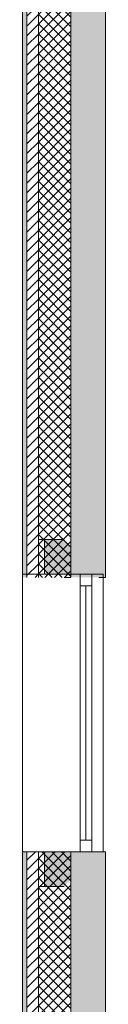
# Model space of a CAD drawing. Header units: millimetres. Extents: x -30280 to 19093, y -19247 to 4746.
# Tile 4 of 41: x -28051 to -27691, y -11810 to -7554. Entities that reach past the tile are written whole.
import ezdxf

# ---------------------------------------------------------------- set-up
doc = ezdxf.new("R2010")
doc.units = ezdxf.units.MM
doc.header["$MEASUREMENT"] = 0
doc.layers.add('12_FAÇ_Façana', color=7, linetype='Continuous')
doc.layers.add('Ventanas Archicad', color=7, linetype='Continuous')
for name, color, linetype, lineweight, true_color in [('12_FAÇ_Façana_Pluma_Nº__102', 7, 'Continuous', 5, 0xcccccc), ('12_FAÇ_Façana_Pluma_Nº__174', 7, 'Continuous', 13, 0xe4ad2c), ('12_FAÇ_Façana_Pluma_Nº__176', 7, 'Continuous', 15, 0x93a0c6), ('12_FAÇ_Façana_Pluma_Nº__43', 7, 'Continuous', 5, 0xa4a4a6), ('Ventanas Archicad_Pluma_Nº__23', 7, 'Continuous', 5, 0xa4a4a6), ('Ventanas Archicad_Pluma_Nº__3', 7, 'Continuous', 5, 0xa4a4a4), ('Ventanas Archicad_Pluma_Nº__43', 7, 'Continuous', 5, 0xa4a4a6)]:
    doc.layers.add(name, color=color, linetype=linetype, lineweight=lineweight, true_color=true_color)
for name, color, linetype, lineweight in [('12_FAÇ_Façana_Pluma_Nº__2', 8, 'Continuous', 5), ('12_FAÇ_Façana_Pluma_Nº__7', 7, 'Continuous', 5), ('Ventanas Archicad_Pluma_Nº__7', 7, 'Continuous', 5)]:
    doc.layers.add(name, color=color, linetype=linetype, lineweight=lineweight)
pattern_1 = [(45, (0, 0), (-21.213203, 21.213203), [])]
pattern_2 = [(45, (0, 0), (-21.213203, 21.213203), []), (135, (0, 0), (21.213203, 21.213203), [])]
pattern_3 = [(0, (0, 0), (0, 75), [0, -75])]

# ---------------------------------------------------------------- blocks, each defined once
blk = doc.blocks.new('Muro_5_1', base_point=(-28050.8, -12339))
at = {"layer": '12_FAÇ_Façana_Pluma_Nº__102', "linetype": 'Continuous', "lineweight": 0, "true_color": 0xe5e5e5}
blk.add_hatch(color=254, dxfattribs=at).paths.add_polyline_path([(-27840.8, -11151), (-27840.8, -12007), (-27817.9, -12007), (-27817.9, -12019), (-27690.8, -12019), (-27690.8, -11151)])
at = {"layer": '12_FAÇ_Façana_Pluma_Nº__174', "linetype": 'Continuous', "lineweight": 13, "true_color": 0xe4ad2c}
h = blk.add_hatch(dxfattribs=at)
h.set_pattern_fill('SATE_Aislamiento_0001', color=42, style=0, pattern_type=2)
h.set_pattern_definition(pattern_2)
h.paths.add_polyline_path([(-27840.8, -11151), (-27980.8, -11151), (-27980.8, -12007), (-27840.8, -12007)])
at = {"layer": '12_FAÇ_Façana_Pluma_Nº__176', "linetype": 'Continuous', "lineweight": 0, "true_color": 0x495063}
blk.add_hatch(color=251, dxfattribs=at).paths.add_polyline_path([(-28030.8, -11151), (-28050.8, -11151), (-28050.8, -12007), (-28030.8, -12007)])
at = {"layer": '12_FAÇ_Façana_Pluma_Nº__2', "linetype": 'Continuous', "lineweight": 5}
h = blk.add_hatch(dxfattribs=at)
h.set_pattern_fill('Ceramic_0001', color=8, style=0, pattern_type=2)
h.set_pattern_definition(pattern_1)
h.paths.add_polyline_path([(-27980.8, -11151), (-28030.8, -11151), (-28030.8, -12007), (-27980.8, -12007)])
at = {"layer": '12_FAÇ_Façana_Pluma_Nº__7', "color": 7, "linetype": 'Continuous', "lineweight": 5}
for p, q in [((-28030.8, -11151), (-28030.8, -12007)), ((-27980.8, -11151), (-27980.8, -12007)), ((-27840.8, -11151), (-27840.8, -12007))]:
    blk.add_line(p, q, dxfattribs=at)
at = {"layer": '12_FAÇ_Façana_Pluma_Nº__7', "color": 7, "linetype": 'Continuous', "lineweight": 5, "flags": 128}
for points in [[(-28050.8, -11151), (-28050.8, -12007)], [(-27840.8, -11151), (-27870.8, -11151)], [(-27690.8, -11151), (-27720.8, -11151)], [(-27690.8, -12019), (-27690.8, -11151)]]:
    blk.add_lwpolyline(points, dxfattribs=at)
blk = doc.blocks.new('Muro_36_1', base_point=(-28050.8, -9965))
at = {"layer": '12_FAÇ_Façana_Pluma_Nº__102', "linetype": 'Continuous', "lineweight": 0, "true_color": 0xe5e5e5}
for points in [[(-27840.8, -1699), (-27690.8, -1699), (-27698, -1689), (-27840.8, -1689)], [(-27690.8, -1699), (-27840.8, -1699), (-27840.8, -6834), (-27817.9, -6834), (-27817.9, -7234), (-27840.8, -7234), (-27840.8, -9965), (-27690.8, -9965)], [(-27698, -1689), (-27690.8, -1699), (-27690.8, -1689)]]:
    blk.add_hatch(color=254, dxfattribs=at).paths.add_polyline_path(points)
at = {"layer": '12_FAÇ_Façana_Pluma_Nº__174', "linetype": 'Continuous', "lineweight": 13, "true_color": 0xe4ad2c}
h = blk.add_hatch(dxfattribs=at)
h.set_pattern_fill('SATE_Aislamiento_0001', color=42, style=0, pattern_type=2)
h.set_pattern_definition(pattern_2)
h.paths.add_polyline_path([(-27840.8, -1689), (-27980.8, -1689), (-27980.8, -6834), (-27840.8, -6834)])
h = blk.add_hatch(dxfattribs=at)
h.set_pattern_fill('SATE_Aislamiento_0001', color=42, style=0, pattern_type=2)
h.set_pattern_definition(pattern_2)
h.paths.add_polyline_path([(-27980.8, -7234), (-27980.8, -9965), (-27840.8, -9965), (-27840.8, -7234)])
at = {"layer": '12_FAÇ_Façana_Pluma_Nº__176', "linetype": 'Continuous', "lineweight": 0, "true_color": 0x495063}
for points in [[(-28030.8, -1689), (-28050.8, -1689), (-28050.8, -6834), (-28030.8, -6834)], [(-28050.8, -7234), (-28050.8, -9965), (-28030.8, -9965), (-28030.8, -7234)]]:
    blk.add_hatch(color=251, dxfattribs=at).paths.add_polyline_path(points)
at = {"layer": '12_FAÇ_Façana_Pluma_Nº__2', "linetype": 'Continuous', "lineweight": 5}
h = blk.add_hatch(dxfattribs=at)
h.set_pattern_fill('Ceramic_0001', color=8, style=0, pattern_type=2)
h.set_pattern_definition(pattern_1)
h.paths.add_polyline_path([(-27980.8, -1689), (-28030.8, -1689), (-28030.8, -6834), (-27980.8, -6834)])
h = blk.add_hatch(dxfattribs=at)
h.set_pattern_fill('Ceramic_0001', color=8, style=0, pattern_type=2)
h.set_pattern_definition(pattern_1)
h.paths.add_polyline_path([(-28030.8, -7234), (-28030.8, -9965), (-27980.8, -9965), (-27980.8, -7234)])
at = {"layer": '12_FAÇ_Façana_Pluma_Nº__7', "color": 7, "linetype": 'Continuous', "lineweight": 5}
for p, q in [((-28030.8, -1689), (-28050.8, -1689)), ((-28030.8, -1689), (-28030.8, -6834)), ((-27980.8, -1689), (-28030.8, -1689)), ((-27980.8, -1689), (-27980.8, -6834)), ((-27840.8, -1689), (-27980.8, -1689)), ((-27840.8, -1689), (-27840.8, -1699)), ((-27698, -1689), (-27840.8, -1689)), ((-27840.8, -1699), (-27840.8, -6834)), ((-28030.8, -7234), (-28030.8, -9965)), ((-27980.8, -7234), (-27980.8, -9965)), ((-27840.8, -7234), (-27840.8, -9965))]:
    blk.add_line(p, q, dxfattribs=at)
at = {"layer": '12_FAÇ_Façana_Pluma_Nº__7', "color": 7, "linetype": 'Continuous', "lineweight": 5, "flags": 128}
for points in [[(-28050.8, -1689), (-28050.8, -6834)], [(-27690.8, -9965), (-27690.8, -1699)], [(-28050.8, -7234), (-28050.8, -9965)], [(-27840.8, -9965), (-27870.8, -9965)], [(-27690.8, -9965), (-27720.8, -9965)]]:
    blk.add_lwpolyline(points, dxfattribs=at)
blk = doc.blocks.new('Ventana Vertical Multi-Faja 27_10')
at = {"layer": 'Ventanas Archicad_Pluma_Nº__23', "color": 253, "linetype": 'Continuous', "lineweight": 5, "true_color": 0xa4a4a6}
for p, q in [((-600, 0), (-550, 0)), ((-550, 0), (-550, -50)), ((550, -50), (550, 0)), ((550, 0), (600, 0)), ((-550, -50), (-600, -50)), ((600, -50), (550, -50))]:
    blk.add_line(p, q, dxfattribs=at)
at = {"layer": 'Ventanas Archicad_Pluma_Nº__3', "color": 253, "linetype": 'Continuous', "lineweight": 5, "true_color": 0xa4a4a4}
for p, q in [((-600, 50), (600, 50)), ((-550, 0), (550, 0)), ((-550, -25), (550, -25)), ((550, -50), (-550, -50)), ((-600, -300), (600, -300))]:
    blk.add_line(p, q, dxfattribs=at)
at = {"layer": 'Ventanas Archicad_Pluma_Nº__43', "color": 253, "linetype": 'Continuous', "lineweight": 5, "true_color": 0xa4a4a6}
for p, q in [((-600, -230), (-600, -205)), ((600, -230), (600, -205))]:
    blk.add_line(p, q, dxfattribs=at)
at = {"layer": 'Ventanas Archicad_Pluma_Nº__7', "color": 7, "linetype": 'Continuous', "lineweight": 5}
for p, q in [((-600, 50), (-600, 30)), ((600, 50), (600, 30)), ((-600, 30), (-600, 0)), ((-600, 30), (-600, 0)), ((-600, 0), (-600, -50)), ((-600, 0), (-600, -50)), ((-600, 0), (-600, -50)), ((-600, 0), (-600, -50)), ((600, 30), (600, 0)), ((600, 30), (600, 0)), ((600, 0), (600, -50)), ((600, 0), (600, -50)), ((600, 0), (600, -50)), ((600, 0), (600, -50)), ((-600, -50), (-600, -120)), ((-600, -50), (-600, -120)), ((600, -50), (600, -120)), ((600, -50), (600, -120)), ((-600, -120), (-600, -205)), ((-600, -120), (-600, -205)), ((600, -120), (600, -205)), ((600, -120), (600, -205)), ((-600, -230), (-600, -280)), ((600, -230), (600, -280)), ((-600, -280), (-600, -300)), ((600, -280), (600, -300))]:
    blk.add_line(p, q, dxfattribs=at)
blk = doc.blocks.new('Muro_37_1', base_point=(-28050.8, -11151))
at = {"layer": '12_FAÇ_Façana', "linetype": 'Continuous', "lineweight": 0, "true_color": 0x000000}
h = blk.add_hatch(dxfattribs=at)
h.set_pattern_fill('Yeso_0001', color=18, style=0, pattern_type=2)
h.set_pattern_definition(pattern_3)
h.paths.add_polyline_path([(-27980.8, -9951), (-27955.8, -9951), (-27955.8, -9801), (-27980.8, -9801)])
h = blk.add_hatch(dxfattribs=at)
h.set_pattern_fill('Yeso_0001', color=18, style=0, pattern_type=2)
h.set_pattern_definition(pattern_3)
h.paths.add_polyline_path([(-27980.8, -11151), (-27980.8, -11301), (-27955.8, -11301), (-27955.8, -11151)])
at = {"layer": '12_FAÇ_Façana_Pluma_Nº__102', "linetype": 'Continuous', "lineweight": 0, "true_color": 0xe5e5e5}
for points in [[(-27870.8, -9801), (-27955.8, -9801), (-27955.8, -9951), (-27720.8, -9951)], [(-27870.8, -11301), (-27720.8, -11151), (-27955.8, -11151), (-27955.8, -11301)]]:
    blk.add_hatch(color=254, dxfattribs=at).paths.add_polyline_path(points)
at = {"layer": '12_FAÇ_Façana_Pluma_Nº__43', "color": 253, "linetype": 'Continuous', "lineweight": 5, "true_color": 0xa4a4a6}
for p, q in [((-27980.8, -9801), (-27980.8, -9951)), ((-27955.8, -9801), (-27980.8, -9801)), ((-27955.8, -9951), (-27955.8, -9801)), ((-27980.8, -9951), (-27955.8, -9951)), ((-27980.8, -11151), (-27955.8, -11151)), ((-27980.8, -11301), (-27980.8, -11151)), ((-27955.8, -11151), (-27955.8, -11301)), ((-27955.8, -11301), (-27980.8, -11301))]:
    blk.add_line(p, q, dxfattribs=at)
at = {"layer": '12_FAÇ_Façana_Pluma_Nº__7', "color": 7, "linetype": 'Continuous', "lineweight": 5}
for p, q in [((-27870.8, -9801), (-27955.8, -9801)), ((-28030.8, -9951), (-28050.8, -9951)), ((-27980.8, -9951), (-28030.8, -9951)), ((-27870.8, -9951), (-27955.8, -9951)), ((-27870.8, -9951), (-27955.8, -9951)), ((-27800.8, -9951), (-27870.8, -9951)), ((-27800.8, -9951), (-27870.8, -9951)), ((-27750.8, -9951), (-27800.8, -9951)), ((-27750.8, -9951), (-27800.8, -9951)), ((-27720.8, -9951), (-27750.8, -9951)), ((-27720.8, -9951), (-27750.8, -9951)), ((-27700.8, -9951), (-27720.8, -9951)), ((-28030.8, -11151), (-28050.8, -11151)), ((-27980.8, -11151), (-28030.8, -11151)), ((-27870.8, -11151), (-27955.8, -11151)), ((-27870.8, -11151), (-27955.8, -11151)), ((-27800.8, -11151), (-27870.8, -11151)), ((-27800.8, -11151), (-27870.8, -11151)), ((-27750.8, -11151), (-27800.8, -11151)), ((-27750.8, -11151), (-27800.8, -11151)), ((-27720.8, -11151), (-27750.8, -11151)), ((-27720.8, -11151), (-27750.8, -11151)), ((-27700.8, -11151), (-27720.8, -11151)), ((-27870.8, -11301), (-27955.8, -11301))]:
    blk.add_line(p, q, dxfattribs=at)
at = {"layer": 'Ventanas Archicad', "color": 253, "linetype": 'Continuous', "lineweight": 5, "true_color": 0xa4a4a6, "zscale": 1000, "rotation": 270}
blk.add_blockref('Ventana Vertical Multi-Faja 27_10', (-27750.8, -10551), dxfattribs=at)

msp = doc.modelspace()

# ---------------------------------------------------------------- block references
at = {"layer": '12_FAÇ_Façana', "color": 7, "lineweight": 20}
for name, p in [('Muro_36_1', (-28050.848, -9964.976)), ('Muro_37_1', (-28050.848, -11150.976)), ('Muro_5_1', (-28050.848, -12338.976))]:
    msp.add_blockref(name, p, dxfattribs=at)

doc.saveas('drawing.dxf')
